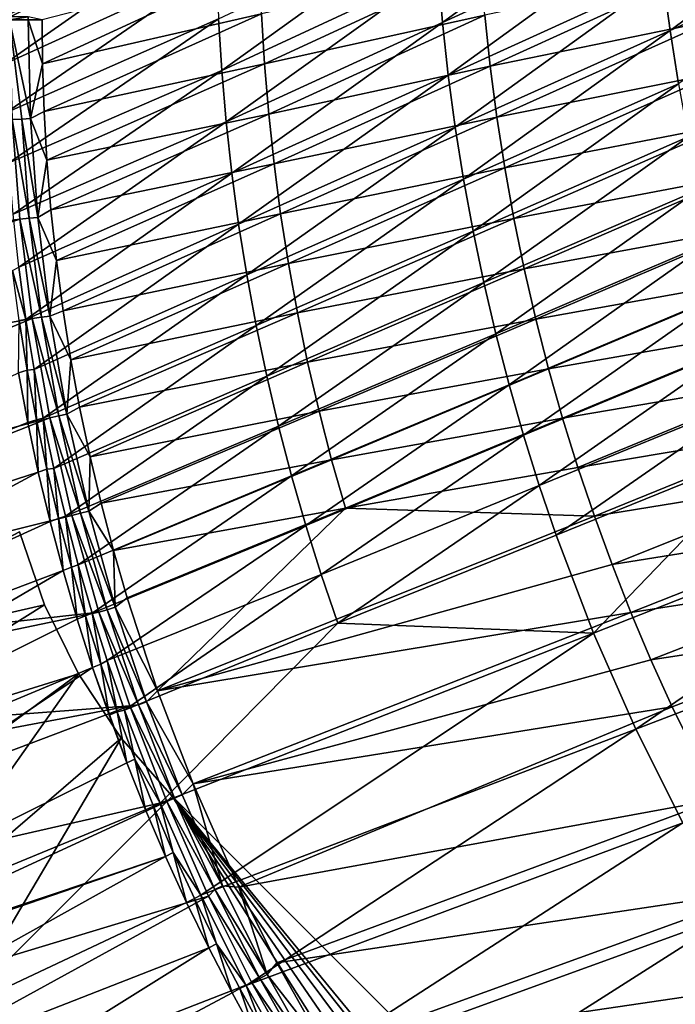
# Model space of a CAD drawing. Header units: metres. Extents: x -901 to 901, y -486 to 401.
# Tile 42 of 256: x -839 to -794, y -268 to -201. Entities that reach past the tile are written whole.
import ezdxf

# ---------------------------------------------------------------- set-up
doc = ezdxf.new("R2010")
doc.units = ezdxf.units.M

msp = doc.modelspace()

# ---------------------------------------------------------------- linework, layer by layer
at = {"layer": 'top0'}
for points in [[(-809.921143, -200.92337, -85.656563), (-810.223145, -197.351715, -85.653809), (-795.673096, -190.538559, -112.166435)], [(-809.921143, -200.92337, -85.656563), (-795.673096, -190.538559, -112.166435), (-795.366211, -194.193298, -112.170006)], [(-794.489685, -201.466309, -112.181282), (-794.97168, -197.836578, -112.174965), (-780.543274, -191.192749, -138.7621)], [(-794.489685, -201.466309, -112.181282), (-780.543274, -191.192749, -138.7621), (-780.052795, -194.904938, -138.769516)], [(-839.667725, -203.758987, -33.551956), (-839.700317, -200.73085, -33.559574), (-825.289124, -193.663269, -59.213837)], [(-839.700317, -200.73085, -33.559574), (-839.700134, -200.543762, -33.560173), (-825.289124, -193.663269, -59.213837)], [(-839.667725, -203.758987, -33.551956), (-825.289124, -193.663269, -59.213837), (-825.246826, -197.168793, -59.213604)], [(-824.906738, -204.167801, -59.214916), (-825.119324, -200.67099, -59.21397), (-810.438843, -193.771561, -85.652107)], [(-824.906738, -204.167801, -59.214916), (-810.438843, -193.771561, -85.652107), (-810.223145, -197.351715, -85.653809)], [(-809.532898, -204.484421, -85.660332), (-809.921143, -200.92337, -85.656563), (-795.366211, -194.193298, -112.170006)], [(-809.532898, -204.484421, -85.660332), (-795.366211, -194.193298, -112.170006), (-794.97168, -197.836578, -112.174965)], [(-793.92041, -205.080399, -112.188911), (-794.489685, -201.466309, -112.181282), (-780.052795, -194.904938, -138.769516)], [(-839.55719, -207.049072, -33.544289), (-839.667725, -203.758987, -33.551956), (-825.246826, -197.168793, -59.213604)], [(-839.55719, -207.049072, -33.544289), (-825.246826, -197.168793, -59.213604), (-825.119324, -200.67099, -59.21397)], [(-837.088806, -200.727341, -32.083122), (-837.062622, -203.728836, -32.064236), (-822.317627, -196.920303, -58.304752)], [(-837.062622, -203.728836, -32.064236), (-822.201416, -200.32811, -58.293579), (-822.317627, -196.920303, -58.304752)], [(-822.201416, -200.32811, -58.293579), (-822.002502, -203.732605, -58.283779), (-807.350952, -196.933594, -84.663261)], [(-807.350952, -196.933594, -84.663261), (-822.002502, -203.732605, -58.283779), (-807.064819, -200.414993, -84.655922)], [(-824.609192, -207.65715, -59.216419), (-824.906738, -204.167801, -59.214916), (-810.223145, -197.351715, -85.653809)], [(-824.609192, -207.65715, -59.216419), (-810.223145, -197.351715, -85.653809), (-809.921143, -200.92337, -85.656563)], [(-809.058716, -208.032837, -85.665085), (-809.532898, -204.484421, -85.660332), (-794.97168, -197.836578, -112.174965)], [(-809.058716, -208.032837, -85.665085), (-794.97168, -197.836578, -112.174965), (-794.489685, -201.466309, -112.181282)], [(-807.064819, -200.414993, -84.655922), (-806.695007, -203.887207, -84.650414), (-792.166565, -197.255035, -111.108681)], [(-792.166565, -197.255035, -111.108681), (-806.695007, -203.887207, -84.650414), (-791.705261, -200.79689, -111.106644)], [(-837.062622, -203.728836, -32.064236), (-836.959534, -206.966263, -32.045387), (-822.201416, -200.32811, -58.293579)], [(-836.959534, -206.966263, -32.045387), (-822.002502, -203.732605, -58.283779), (-822.201416, -200.32811, -58.293579)], [(-822.002502, -203.732605, -58.283779), (-821.721008, -207.131516, -58.275372), (-807.064819, -200.414993, -84.655922)], [(-807.064819, -200.414993, -84.655922), (-821.721008, -207.131516, -58.275372), (-806.695007, -203.887207, -84.650414)], [(-839.361267, -210.435532, -33.537045), (-839.55719, -207.049072, -33.544289), (-825.119324, -200.67099, -59.21397)], [(-839.361267, -210.435532, -33.537045), (-825.119324, -200.67099, -59.21397), (-824.906738, -204.167801, -59.214916)], [(-839.306519, -200.543762, -29.845343), (-839.306335, -200.734329, -29.845451), (-838.047302, -200.543762, -30.816235)], [(-839.306335, -200.734329, -29.845451), (-838.047729, -200.730713, -30.815765), (-838.047302, -200.543762, -30.816235)], [(-838.047729, -200.730713, -30.815765), (-839.306335, -200.734329, -29.845451), (-837.886597, -207.442963, -30.804468)], [(-839.306335, -200.734329, -29.845451), (-838.474731, -207.472656, -30.287724), (-837.886597, -207.442963, -30.804468)], [(-839.306335, -200.734329, -29.845451), (-839.127136, -207.507172, -29.852839), (-838.474731, -207.472656, -30.287724)], [(-838.047302, -200.543762, -30.816235), (-838.047729, -200.730713, -30.815765), (-837.088806, -200.727341, -32.083122)], [(-837.088806, -200.727341, -32.083122), (-838.047729, -200.730713, -30.815765), (-837.062622, -203.728836, -32.064236)], [(-838.047729, -200.730713, -30.815765), (-837.886597, -207.442963, -30.804468), (-837.062622, -203.728836, -32.064236)], [(-824.226746, -211.137009, -59.218468), (-824.609192, -207.65715, -59.216419), (-809.921143, -200.92337, -85.656563)], [(-824.226746, -211.137009, -59.218468), (-809.921143, -200.92337, -85.656563), (-809.532898, -204.484421, -85.660332)], [(-806.695007, -203.887207, -84.650414), (-806.241516, -207.348358, -84.646698), (-791.705261, -200.79689, -111.106644)], [(-791.705261, -200.79689, -111.106644), (-806.241516, -207.348358, -84.646698), (-791.159058, -204.324936, -111.106728)], [(-808.498779, -211.566528, -85.670799), (-809.058716, -208.032837, -85.665085), (-794.489685, -201.466309, -112.181282)], [(-808.498779, -211.566528, -85.670799), (-794.489685, -201.466309, -112.181282), (-793.92041, -205.080399, -112.188911)], [(-837.062622, -203.728836, -32.064236), (-837.886597, -207.442963, -30.804468), (-836.959534, -206.966263, -32.045387)], [(-836.959534, -206.966263, -32.045387), (-836.773865, -210.269012, -32.027748), (-822.002502, -203.732605, -58.283779)], [(-836.773865, -210.269012, -32.027748), (-821.721008, -207.131516, -58.275372), (-822.002502, -203.732605, -58.283779)], [(-839.071411, -213.926483, -33.530258), (-839.361267, -210.435532, -33.537045), (-824.906738, -204.167801, -59.214916)], [(-839.071411, -213.926483, -33.530258), (-824.906738, -204.167801, -59.214916), (-824.609192, -207.65715, -59.216419)], [(-823.759766, -214.605286, -59.221046), (-824.226746, -211.137009, -59.218468), (-809.532898, -204.484421, -85.660332)], [(-823.759766, -214.605286, -59.221046), (-809.532898, -204.484421, -85.660332), (-809.058716, -208.032837, -85.665085)], [(-821.721008, -207.131516, -58.275372), (-821.357056, -210.522659, -58.268368), (-806.695007, -203.887207, -84.650414)], [(-806.695007, -203.887207, -84.650414), (-821.357056, -210.522659, -58.268368), (-806.241516, -207.348358, -84.646698)], [(-806.241516, -207.348358, -84.646698), (-805.704651, -210.796753, -84.644745), (-791.159058, -204.324936, -111.106728)], [(-791.159058, -204.324936, -111.106728), (-805.704651, -210.796753, -84.644745), (-790.528076, -207.837601, -111.108864)], [(-807.853394, -215.083466, -85.677429), (-808.498779, -211.566528, -85.670799), (-793.92041, -205.080399, -112.188911)], [(-807.853394, -215.083466, -85.677429), (-793.92041, -205.080399, -112.188911), (-793.264221, -208.676788, -112.197807)], [(-837.886597, -207.442963, -30.804468), (-836.773865, -210.269012, -32.027748), (-836.959534, -206.966263, -32.045387)], [(-836.773865, -210.269012, -32.027748), (-836.5, -213.640274, -32.011375), (-821.721008, -207.131516, -58.275372)], [(-836.5, -213.640274, -32.011375), (-821.357056, -210.522659, -58.268368), (-821.721008, -207.131516, -58.275372)], [(-838.615112, -214.274445, -29.859097), (-839.127136, -207.507172, -29.852839), (-888.514221, -221.03038, -0.803848)], [(-839.127136, -207.507172, -29.852839), (-837.970581, -214.212158, -30.286932), (-838.474731, -207.472656, -30.287724)], [(-839.127136, -207.507172, -29.852839), (-838.615112, -214.274445, -29.859097), (-837.970581, -214.212158, -30.286932)], [(-838.677612, -217.531403, -33.523964), (-839.071411, -213.926483, -33.530258), (-824.609192, -207.65715, -59.216419)], [(-838.677612, -217.531403, -33.523964), (-824.609192, -207.65715, -59.216419), (-824.226746, -211.137009, -59.218468)], [(-837.886597, -207.442963, -30.804468), (-838.474731, -207.472656, -30.287724), (-837.391479, -214.154984, -30.794786)], [(-838.474731, -207.472656, -30.287724), (-837.970581, -214.212158, -30.286932), (-837.391479, -214.154984, -30.794786)], [(-837.886597, -207.442963, -30.804468), (-837.391479, -214.154984, -30.794786), (-836.773865, -210.269012, -32.027748)], [(-821.357056, -210.522659, -58.268368), (-820.910767, -213.904114, -58.262745), (-806.241516, -207.348358, -84.646698)], [(-806.241516, -207.348358, -84.646698), (-820.910767, -213.904114, -58.262745), (-805.704651, -210.796753, -84.644745)], [(-805.704651, -210.796753, -84.644745), (-805.084473, -214.230743, -84.644501), (-790.528076, -207.837601, -111.108864)], [(-790.528076, -207.837601, -111.108864), (-805.084473, -214.230743, -84.644501), (-789.812439, -211.333237, -111.113022)], [(-823.208435, -218.059952, -59.224133), (-823.759766, -214.605286, -59.221046), (-809.058716, -208.032837, -85.665085)], [(-823.208435, -218.059952, -59.224133), (-809.058716, -208.032837, -85.665085), (-808.498779, -211.566528, -85.670799)], [(-807.123047, -218.581589, -85.684952), (-807.853394, -215.083466, -85.677429), (-793.264221, -208.676788, -112.197807)], [(-793.264221, -208.676788, -112.197807), (-792.521484, -212.253403, -112.207924), (-807.123047, -218.581589, -85.684952)], [(-837.391479, -214.154984, -30.794786), (-836.5, -213.640274, -32.011375), (-836.773865, -210.269012, -32.027748)], [(-836.5, -213.640274, -32.011375), (-836.131409, -217.083603, -31.996319), (-821.357056, -210.522659, -58.268368)], [(-836.131409, -217.083603, -31.996319), (-820.910767, -213.904114, -58.262745), (-821.357056, -210.522659, -58.268368)], [(-838.193787, -221.090408, -33.518444), (-838.677612, -217.531403, -33.523964), (-824.226746, -211.137009, -59.218468)], [(-838.193787, -221.090408, -33.518444), (-824.226746, -211.137009, -59.218468), (-823.759766, -214.605286, -59.221046)], [(-820.910767, -213.904114, -58.262745), (-820.382385, -217.274124, -58.258472), (-805.704651, -210.796753, -84.644745)], [(-805.704651, -210.796753, -84.644745), (-820.382385, -217.274124, -58.258472), (-805.084473, -214.230743, -84.644501)], [(-822.57312, -221.498978, -59.227715), (-823.208435, -218.059952, -59.224133), (-808.498779, -211.566528, -85.670799)], [(-822.57312, -221.498978, -59.227715), (-808.498779, -211.566528, -85.670799), (-807.853394, -215.083466, -85.677429)], [(-805.084473, -214.230743, -84.644501), (-804.381104, -217.648605, -84.645927), (-789.812439, -211.333237, -111.113022)], [(-789.812439, -211.333237, -111.113022), (-804.381104, -217.648605, -84.645927), (-789.012268, -214.809982, -111.119141)], [(-792.521484, -212.253403, -112.207924), (-806.307983, -222.058853, -85.693336), (-807.123047, -218.581589, -85.684952)], [(-792.521484, -212.253403, -112.207924), (-791.692566, -215.808167, -112.219238), (-806.307983, -222.058853, -85.693336)], [(-836.131409, -217.083603, -31.996319), (-836.5, -213.640274, -32.011375), (-837.391479, -214.154984, -30.794786)], [(-887.293213, -230.21315, -0.803848), (-838.615112, -214.274445, -29.859097), (-888.514221, -221.03038, -0.803848)], [(-837.767822, -221.024963, -29.86421), (-838.615112, -214.274445, -29.859097), (-887.293213, -230.21315, -0.803848)], [(-838.615112, -214.274445, -29.859097), (-837.13562, -220.931931, -30.28627), (-837.970581, -214.212158, -30.286932)], [(-838.615112, -214.274445, -29.859097), (-837.767822, -221.024963, -29.86421), (-837.13562, -220.931931, -30.28627)], [(-837.391479, -214.154984, -30.794786), (-837.970581, -214.212158, -30.286932), (-836.565735, -220.847626, -30.786724)], [(-837.970581, -214.212158, -30.286932), (-837.13562, -220.931931, -30.28627), (-836.565735, -220.847626, -30.786724)], [(-836.565735, -220.847626, -30.786724), (-836.131409, -217.083603, -31.996319), (-837.391479, -214.154984, -30.794786)], [(-836.131409, -217.083603, -31.996319), (-835.675476, -220.505112, -31.982994), (-820.910767, -213.904114, -58.262745)], [(-835.675476, -220.505112, -31.982994), (-820.382385, -217.274124, -58.258472), (-820.910767, -213.904114, -58.262745)], [(-820.382385, -217.274124, -58.258472), (-819.772034, -220.630875, -58.255516), (-805.084473, -214.230743, -84.644501)], [(-805.084473, -214.230743, -84.644501), (-819.772034, -220.630875, -58.255516), (-804.381104, -217.648605, -84.645927)], [(-837.64386, -224.48114, -33.513824), (-838.193787, -221.090408, -33.518444), (-823.759766, -214.605286, -59.221046)], [(-837.64386, -224.48114, -33.513824), (-823.759766, -214.605286, -59.221046), (-823.208435, -218.059952, -59.224133)], [(-821.854126, -224.920334, -59.23177), (-822.57312, -221.498978, -59.227715), (-807.853394, -215.083466, -85.677429)], [(-821.854126, -224.920334, -59.23177), (-807.853394, -215.083466, -85.677429), (-807.123047, -218.581589, -85.684952)], [(-804.381104, -217.648605, -84.645927), (-803.594849, -221.048477, -84.648994), (-789.012268, -214.809982, -111.119141)], [(-789.012268, -214.809982, -111.119141), (-803.594849, -221.048477, -84.648994), (-788.127808, -218.265915, -111.12719)], [(-791.692566, -215.808167, -112.219238), (-805.408813, -225.51326, -85.702553), (-806.307983, -222.058853, -85.693336)], [(-805.408813, -225.51326, -85.702553), (-791.692566, -215.808167, -112.219238), (-790.777954, -219.339035, -112.231689)], [(-836.565735, -220.847626, -30.786724), (-835.675476, -220.505112, -31.982994), (-836.131409, -217.083603, -31.996319)], [(-838.677612, -217.531403, -33.523964), (-838.193787, -221.090408, -33.518444), (-839.116882, -217.750397, -32.922615)], [(-838.193787, -221.090408, -33.518444), (-838.65387, -221.141403, -32.921879), (-839.116882, -217.750397, -32.922615)], [(-835.675476, -220.505112, -31.982994), (-835.148987, -223.810852, -31.97164), (-820.382385, -217.274124, -58.258472)], [(-835.148987, -223.810852, -31.97164), (-819.772034, -220.630875, -58.255516), (-820.382385, -217.274124, -58.258472)], [(-819.772034, -220.630875, -58.255516), (-819.079956, -223.972549, -58.253849), (-804.381104, -217.648605, -84.645927)], [(-804.381104, -217.648605, -84.645927), (-819.079956, -223.972549, -58.253849), (-803.594849, -221.048477, -84.648994)], [(-837.025513, -227.775848, -33.509914), (-837.64386, -224.48114, -33.513824), (-823.208435, -218.059952, -59.224133)], [(-837.025513, -227.775848, -33.509914), (-823.208435, -218.059952, -59.224133), (-822.57312, -221.498978, -59.227715)], [(-803.594849, -221.048477, -84.648994), (-802.725708, -224.428482, -84.653687), (-788.127808, -218.265915, -111.12719)], [(-788.127808, -218.265915, -111.12719), (-802.725708, -224.428482, -84.653687), (-787.159119, -221.699112, -111.137146)], [(-821.051941, -228.321991, -59.236286), (-821.854126, -224.920334, -59.23177), (-807.123047, -218.581589, -85.684952)], [(-807.123047, -218.581589, -85.684952), (-806.307983, -222.058853, -85.693336), (-821.051941, -228.321991, -59.236286)], [(-804.425964, -228.94278, -85.712563), (-805.408813, -225.51326, -85.702553), (-790.777954, -219.339035, -112.231689)], [(-804.425964, -228.94278, -85.712563), (-790.777954, -219.339035, -112.231689), (-789.778076, -222.843979, -112.245239)], [(-835.148987, -223.810852, -31.97164), (-835.675476, -220.505112, -31.982994), (-836.565735, -220.847626, -30.786724)], [(-885.311462, -240.790527, -0.803848), (-837.767822, -221.024963, -29.86421), (-887.293213, -230.21315, -0.803848)], [(-836.579956, -227.764771, -29.868177), (-837.767822, -221.024963, -29.86421), (-885.311462, -240.790527, -0.803848)], [(-838.108215, -224.522614, -32.921223), (-838.705444, -224.694992, -32.464188), (-838.65387, -221.141403, -32.921879)], [(-838.65387, -221.141403, -32.921879), (-838.193787, -221.090408, -33.518444), (-838.108215, -224.522614, -32.921223)], [(-838.193787, -221.090408, -33.518444), (-837.64386, -224.48114, -33.513824), (-838.108215, -224.522614, -32.921223)], [(-837.767822, -221.024963, -29.86421), (-835.973206, -227.612854, -30.28574), (-837.13562, -220.931931, -30.28627)], [(-837.767822, -221.024963, -29.86421), (-836.579956, -227.764771, -29.868177), (-835.973206, -227.612854, -30.28574)], [(-836.565735, -220.847626, -30.786724), (-837.13562, -220.931931, -30.28627), (-835.41272, -227.50177, -30.780293)], [(-837.13562, -220.931931, -30.28627), (-835.973206, -227.612854, -30.28574), (-835.41272, -227.50177, -30.780293)], [(-835.41272, -227.50177, -30.780293), (-835.148987, -223.810852, -31.97164), (-836.565735, -220.847626, -30.786724)], [(-835.148987, -223.810852, -31.97164), (-834.554138, -227.030457, -31.961996), (-819.772034, -220.630875, -58.255516)], [(-834.554138, -227.030457, -31.961996), (-819.079956, -223.972549, -58.253849), (-819.772034, -220.630875, -58.255516)], [(-819.079956, -223.972549, -58.253849), (-818.306274, -227.297302, -58.253456), (-803.594849, -221.048477, -84.648994)], [(-803.594849, -221.048477, -84.648994), (-818.306274, -227.297302, -58.253456), (-802.725708, -224.428482, -84.653687)], [(-836.295227, -231.196991, -33.506466), (-837.025513, -227.775848, -33.509914), (-822.57312, -221.498978, -59.227715)], [(-836.295227, -231.196991, -33.506466), (-822.57312, -221.498978, -59.227715), (-821.854126, -224.920334, -59.23177)], [(-802.725708, -224.428482, -84.653687), (-801.773987, -227.786713, -84.659973), (-787.159119, -221.699112, -111.137146)], [(-787.159119, -221.699112, -111.137146), (-801.773987, -227.786713, -84.659973), (-786.106506, -225.107605, -111.148964)], [(-806.307983, -222.058853, -85.693336), (-820.167053, -231.701935, -59.241241), (-821.051941, -228.321991, -59.236286)], [(-806.307983, -222.058853, -85.693336), (-805.408813, -225.51326, -85.702553), (-820.167053, -231.701935, -59.241241)], [(-803.360046, -232.345428, -85.723335), (-804.425964, -228.94278, -85.712563), (-789.778076, -222.843979, -112.245239)], [(-789.778076, -222.843979, -112.245239), (-788.693604, -226.320969, -112.259857), (-803.360046, -232.345428, -85.723335)], [(-835.41272, -227.50177, -30.780293), (-834.554138, -227.030457, -31.961996), (-835.148987, -223.810852, -31.97164)], [(-838.072083, -228.07637, -32.465992), (-838.705444, -224.694992, -32.464188), (-838.108215, -224.522614, -32.921223)], [(-838.108215, -224.522614, -32.921223), (-837.64386, -224.48114, -33.513824), (-837.480286, -227.891617, -32.920643)], [(-837.480286, -227.891617, -32.920643), (-838.072083, -228.07637, -32.465992), (-838.108215, -224.522614, -32.921223)], [(-837.64386, -224.48114, -33.513824), (-837.025513, -227.775848, -33.509914), (-837.480286, -227.891617, -32.920643)], [(-834.554138, -227.030457, -31.961996), (-833.845276, -230.395706, -31.953394), (-819.079956, -223.972549, -58.253849)], [(-833.845276, -230.395706, -31.953394), (-818.306274, -227.297302, -58.253456), (-819.079956, -223.972549, -58.253849)], [(-818.306274, -227.297302, -58.253456), (-817.451233, -230.603241, -58.254318), (-802.725708, -224.428482, -84.653687)], [(-802.725708, -224.428482, -84.653687), (-817.451233, -230.603241, -58.254318), (-801.773987, -227.786713, -84.659973)], [(-838.705444, -224.694992, -32.464188), (-838.072083, -228.07637, -32.465992), (-885.419678, -246.937363, -3.399924)], [(-835.521484, -234.432297, -33.503765), (-836.295227, -231.196991, -33.506466), (-821.854126, -224.920334, -59.23177)], [(-835.521484, -234.432297, -33.503765), (-821.854126, -224.920334, -59.23177), (-821.051941, -228.321991, -59.236286)], [(-786.106506, -225.107605, -111.148964), (-801.773987, -227.786713, -84.659973), (-800.739868, -231.121246, -84.667824)], [(-786.106506, -225.107605, -111.148964), (-800.739868, -231.121246, -84.667824), (-784.970093, -228.489502, -111.162621)], [(-805.408813, -225.51326, -85.702553), (-819.19989, -235.058182, -59.24662), (-820.167053, -231.701935, -59.241241)], [(-819.19989, -235.058182, -59.24662), (-805.408813, -225.51326, -85.702553), (-804.425964, -228.94278, -85.712563)], [(-788.693604, -226.320969, -112.259857), (-802.211609, -235.719208, -85.73484), (-803.360046, -232.345428, -85.723335)], [(-788.693604, -226.320969, -112.259857), (-787.525146, -229.768021, -112.27549), (-802.211609, -235.719208, -85.73484)], [(-833.845276, -230.395706, -31.953394), (-834.554138, -227.030457, -31.961996), (-835.41272, -227.50177, -30.780293)], [(-883.954773, -246.598083, -0.803848), (-836.579956, -227.764771, -29.868177), (-885.311462, -240.790527, -0.803848)], [(-835.075623, -234.382751, -29.870964), (-836.579956, -227.764771, -29.868177), (-883.954773, -246.598083, -0.803848)], [(-837.356201, -231.441254, -32.467522), (-838.072083, -228.07637, -32.465992), (-837.480286, -227.891617, -32.920643)], [(-837.480286, -227.891617, -32.920643), (-837.025513, -227.775848, -33.509914), (-836.770569, -231.246048, -32.920147)], [(-836.770569, -231.246048, -32.920147), (-837.356201, -231.441254, -32.467522), (-837.480286, -227.891617, -32.920643)], [(-837.025513, -227.775848, -33.509914), (-836.295227, -231.196991, -33.506466), (-836.770569, -231.246048, -32.920147)], [(-836.579956, -227.764771, -29.868177), (-834.486694, -234.23587, -30.285343), (-835.973206, -227.612854, -30.28574)], [(-836.579956, -227.764771, -29.868177), (-835.075623, -234.382751, -29.870964), (-834.486694, -234.23587, -30.285343)], [(-835.41272, -227.50177, -30.780293), (-835.973206, -227.612854, -30.28574), (-833.93573, -234.098236, -30.775509)], [(-835.973206, -227.612854, -30.28574), (-834.486694, -234.23587, -30.285343), (-833.93573, -234.098236, -30.775509)], [(-833.93573, -234.098236, -30.775509), (-833.845276, -230.395706, -31.953394), (-835.41272, -227.50177, -30.780293)], [(-833.845276, -230.395706, -31.953394), (-833.098511, -233.554016, -31.946688), (-818.306274, -227.297302, -58.253456)], [(-833.098511, -233.554016, -31.946688), (-817.451233, -230.603241, -58.254318), (-818.306274, -227.297302, -58.253456)], [(-817.451233, -230.603241, -58.254318), (-816.514954, -233.888519, -58.256424), (-801.773987, -227.786713, -84.659973)], [(-801.773987, -227.786713, -84.659973), (-816.514954, -233.888519, -58.256424), (-800.739868, -231.121246, -84.667824)], [(-838.072083, -228.07637, -32.465992), (-837.356201, -231.441254, -32.467522), (-885.419678, -246.937363, -3.399924)], [(-834.645813, -237.740021, -33.501572), (-835.521484, -234.432297, -33.503765), (-821.051941, -228.321991, -59.236286)], [(-821.051941, -228.321991, -59.236286), (-820.167053, -231.701935, -59.241241), (-834.645813, -237.740021, -33.501572)], [(-800.739868, -231.121246, -84.667824), (-799.623413, -234.430222, -84.677231), (-784.970093, -228.489502, -111.162621)], [(-799.623413, -234.430222, -84.677231), (-783.75, -231.842865, -111.17807), (-784.970093, -228.489502, -111.162621)], [(-818.151123, -238.388733, -59.252411), (-819.19989, -235.058182, -59.24662), (-804.425964, -228.94278, -85.712563)], [(-818.151123, -238.388733, -59.252411), (-804.425964, -228.94278, -85.712563), (-803.360046, -232.345428, -85.723335)], [(-787.525146, -229.768021, -112.27549), (-799.670105, -242.372345, -85.759926), (-802.211609, -235.719208, -85.73484)], [(-770.326111, -230.781021, -138.92305), (-799.670105, -242.372345, -85.759926), (-787.525146, -229.768021, -112.27549)], [(-833.93573, -234.098236, -30.775509), (-833.098511, -233.554016, -31.946688), (-833.845276, -230.395706, -31.953394)], [(-833.098511, -233.554016, -31.946688), (-832.254639, -236.775528, -31.941214), (-817.451233, -230.603241, -58.254318)], [(-832.254639, -236.775528, -31.941214), (-816.514954, -233.888519, -58.256424), (-817.451233, -230.603241, -58.254318)], [(-836.558411, -234.787659, -32.468777), (-837.356201, -231.441254, -32.467522), (-836.770569, -231.246048, -32.920147)], [(-836.770569, -231.246048, -32.920147), (-836.295227, -231.196991, -33.506466), (-835.97937, -234.583466, -32.919727)], [(-835.97937, -234.583466, -32.919727), (-836.558411, -234.787659, -32.468777), (-836.770569, -231.246048, -32.920147)], [(-836.295227, -231.196991, -33.506466), (-835.521484, -234.432297, -33.503765), (-835.97937, -234.583466, -32.919727)], [(-800.739868, -231.121246, -84.667824), (-816.514954, -233.888519, -58.256424), (-799.623413, -234.430222, -84.677231)], [(-796.807251, -248.886673, -85.787567), (-799.670105, -242.372345, -85.759926), (-770.326111, -230.781021, -138.92305)], [(-770.326111, -230.781021, -138.92305), (-767.356934, -237.577576, -138.968536), (-796.807251, -248.886673, -85.787567)], [(-885.419678, -246.937363, -3.399924), (-837.356201, -231.441254, -32.467522), (-882.92395, -255.96434, -3.399924)], [(-837.356201, -231.441254, -32.467522), (-836.558411, -234.787659, -32.468777), (-882.92395, -255.96434, -3.399924)], [(-820.167053, -231.701935, -59.241241), (-833.692993, -241.016785, -33.499966), (-834.645813, -237.740021, -33.501572)], [(-820.167053, -231.701935, -59.241241), (-819.19989, -235.058182, -59.24662), (-833.692993, -241.016785, -33.499966)], [(-798.424927, -237.7117, -84.688156), (-783.75, -231.842865, -111.17807), (-799.623413, -234.430222, -84.677231)], [(-783.75, -231.842865, -111.17807), (-798.424927, -237.7117, -84.688156), (-782.446411, -235.165741, -111.19529)], [(-817.02124, -241.69165, -59.258587), (-818.151123, -238.388733, -59.252411), (-803.360046, -232.345428, -85.723335)], [(-803.360046, -232.345428, -85.723335), (-802.211609, -235.719208, -85.73484), (-817.02124, -241.69165, -59.258587)], [(-832.254639, -236.775528, -31.941214), (-833.098511, -233.554016, -31.946688), (-833.93573, -234.098236, -30.775509)], [(-832.254639, -236.775528, -31.941214), (-831.333374, -239.974854, -31.937141), (-816.514954, -233.888519, -58.256424)], [(-831.333374, -239.974854, -31.937141), (-829.269165, -246.280731, -31.933134), (-816.514954, -233.888519, -58.256424)], [(-816.514954, -233.888519, -58.256424), (-829.269165, -246.280731, -31.933134), (-799.623413, -234.430222, -84.677231)], [(-833.248291, -240.941315, -29.872656), (-835.075623, -234.382751, -29.870964), (-883.954773, -246.598083, -0.803848)], [(-835.679138, -238.113617, -32.469769), (-836.558411, -234.787659, -32.468777), (-835.97937, -234.583466, -32.919727)], [(-835.97937, -234.583466, -32.919727), (-835.521484, -234.432297, -33.503765), (-835.107117, -237.901505, -32.919388)], [(-835.107117, -237.901505, -32.919388), (-835.679138, -238.113617, -32.469769), (-835.97937, -234.583466, -32.919727)], [(-835.521484, -234.432297, -33.503765), (-834.645813, -237.740021, -33.501572), (-835.107117, -237.901505, -32.919388)], [(-835.075623, -234.382751, -29.870964), (-832.679504, -240.781891, -30.285084), (-834.486694, -234.23587, -30.285343)], [(-835.075623, -234.382751, -29.870964), (-833.248291, -240.941315, -29.872656), (-832.679504, -240.781891, -30.285084)], [(-833.93573, -234.098236, -30.775509), (-834.486694, -234.23587, -30.285343), (-832.138062, -240.617905, -30.772385)], [(-834.486694, -234.23587, -30.285343), (-832.679504, -240.781891, -30.285084), (-832.138062, -240.617905, -30.772385)], [(-832.138062, -240.617905, -30.772385), (-832.254639, -236.775528, -31.941214), (-833.93573, -234.098236, -30.775509)], [(-829.269165, -246.280731, -31.933134), (-798.424927, -237.7117, -84.688156), (-799.623413, -234.430222, -84.677231)], [(-882.92395, -255.96434, -3.399924), (-836.558411, -234.787659, -32.468777), (-835.679138, -238.113617, -32.469769)], [(-819.19989, -235.058182, -59.24662), (-832.673401, -244.233902, -33.498936), (-833.692993, -241.016785, -33.499966)], [(-832.673401, -244.233902, -33.498936), (-819.19989, -235.058182, -59.24662), (-818.151123, -238.388733, -59.252411)], [(-798.424927, -237.7117, -84.688156), (-797.144531, -240.963806, -84.700577), (-782.446411, -235.165741, -111.19529)], [(-782.446411, -235.165741, -111.19529), (-797.144531, -240.963806, -84.700577), (-781.059692, -238.456207, -111.214241)], [(-802.211609, -235.719208, -85.73484), (-799.670105, -242.372345, -85.759926), (-817.02124, -241.69165, -59.258587)], [(-831.333374, -239.974854, -31.937141), (-832.254639, -236.775528, -31.941214), (-832.138062, -240.617905, -30.772385)], [(-834.719055, -241.41713, -32.470493), (-835.679138, -238.113617, -32.469769), (-835.107117, -237.901505, -32.919388)], [(-835.107117, -237.901505, -32.919388), (-834.645813, -237.740021, -33.501572), (-834.154236, -241.197723, -32.919128)], [(-834.154236, -241.197723, -32.919128), (-834.719055, -241.41713, -32.470493), (-835.107117, -237.901505, -32.919388)], [(-834.645813, -237.740021, -33.501572), (-833.692993, -241.016785, -33.499966), (-834.154236, -241.197723, -32.919128)], [(-797.144531, -240.963806, -84.700577), (-798.424927, -237.7117, -84.688156), (-829.269165, -246.280731, -31.933134)], [(-767.356934, -237.577576, -138.968536), (-793.629639, -255.246994, -85.817505), (-796.807251, -248.886673, -85.787567)], [(-882.92395, -255.96434, -3.399924), (-835.679138, -238.113617, -32.469769), (-880.22467, -264.190063, -3.399924)], [(-835.679138, -238.113617, -32.469769), (-834.719055, -241.41713, -32.470493), (-880.22467, -264.190063, -3.399924)], [(-831.516968, -247.595978, -33.498447), (-832.673401, -244.233902, -33.498936), (-818.151123, -238.388733, -59.252411)], [(-831.516968, -247.595978, -33.498447), (-818.151123, -238.388733, -59.252411), (-817.02124, -241.69165, -59.258587)], [(-797.144531, -240.963806, -84.700577), (-795.782532, -244.184616, -84.714478), (-781.059692, -238.456207, -111.214241)], [(-781.059692, -238.456207, -111.214241), (-795.782532, -244.184616, -84.714478), (-779.590698, -241.712234, -111.234886)], [(-832.138062, -240.617905, -30.772385), (-832.679504, -240.781891, -30.285084), (-830.023193, -247.041626, -30.770933)], [(-829.269165, -246.280731, -31.933134), (-831.333374, -239.974854, -31.937141), (-832.138062, -240.617905, -30.772385)], [(-829.269165, -246.280731, -31.933134), (-832.138062, -240.617905, -30.772385), (-830.023193, -247.041626, -30.770933)], [(-833.248291, -240.941315, -29.872656), (-883.954773, -246.598083, -0.803848), (-882.727722, -251.24791, -0.803848)], [(-831.146118, -247.301697, -29.873283), (-833.248291, -240.941315, -29.872656), (-882.727722, -251.24791, -0.803848)], [(-833.678528, -244.696198, -32.470963), (-834.719055, -241.41713, -32.470493), (-834.154236, -241.197723, -32.919128)], [(-834.154236, -241.197723, -32.919128), (-833.692993, -241.016785, -33.499966), (-833.121033, -244.469772, -32.918949)], [(-833.121033, -244.469772, -32.918949), (-833.678528, -244.696198, -32.470963), (-834.154236, -241.197723, -32.919128)], [(-833.692993, -241.016785, -33.499966), (-832.673401, -244.233902, -33.498936), (-833.121033, -244.469772, -32.918949)], [(-833.248291, -240.941315, -29.872656), (-830.554871, -247.231796, -30.284966), (-832.679504, -240.781891, -30.285084)], [(-833.248291, -240.941315, -29.872656), (-831.146118, -247.301697, -29.873283), (-830.554871, -247.231796, -30.284966)], [(-832.679504, -240.781891, -30.285084), (-830.554871, -247.231796, -30.284966), (-830.023193, -247.041626, -30.770933)], [(-826.855286, -252.604248, -31.934574), (-797.144531, -240.963806, -84.700577), (-829.269165, -246.280731, -31.933134)], [(-795.782532, -244.184616, -84.714478), (-797.144531, -240.963806, -84.700577), (-826.855286, -252.604248, -31.934574)], [(-880.22467, -264.190063, -3.399924), (-834.719055, -241.41713, -32.470493), (-833.678528, -244.696198, -32.470963)], [(-829.086243, -253.90834, -33.499184), (-831.516968, -247.595978, -33.498447), (-817.02124, -241.69165, -59.258587)], [(-817.02124, -241.69165, -59.258587), (-799.670105, -242.372345, -85.759926), (-829.086243, -253.90834, -33.499184)], [(-779.590698, -241.712234, -111.234886), (-795.782532, -244.184616, -84.714478), (-794.339844, -247.372131, -84.729836)], [(-791.217102, -253.63916, -84.764809), (-779.590698, -241.712234, -111.234886), (-794.339844, -247.372131, -84.729836)], [(-799.670105, -242.372345, -85.759926), (-826.323486, -260.169098, -33.502102), (-829.086243, -253.90834, -33.499184)], [(-826.323486, -260.169098, -33.502102), (-799.670105, -242.372345, -85.759926), (-796.807251, -248.886673, -85.787567)], [(-832.558228, -247.948853, -32.471176), (-833.678528, -244.696198, -32.470963), (-833.121033, -244.469772, -32.918949)], [(-833.121033, -244.469772, -32.918949), (-832.673401, -244.233902, -33.498936), (-832.008057, -247.71521, -32.91885)], [(-832.008057, -247.71521, -32.91885), (-832.558228, -247.948853, -32.471176), (-833.121033, -244.469772, -32.918949)], [(-832.673401, -244.233902, -33.498936), (-831.516968, -247.595978, -33.498447), (-832.008057, -247.71521, -32.91885)], [(-794.339844, -247.372131, -84.729836), (-795.782532, -244.184616, -84.714478), (-826.855286, -252.604248, -31.934574)], [(-833.678528, -244.696198, -32.470963), (-876.619751, -273.58847, -3.399924), (-880.22467, -264.190063, -3.399924)], [(-831.358643, -251.173111, -32.471138), (-876.619751, -273.58847, -3.399924), (-833.678528, -244.696198, -32.470963)], [(-832.558228, -247.948853, -32.471176), (-831.358643, -251.173111, -32.471138), (-833.678528, -244.696198, -32.470963)], [(-826.855286, -252.604248, -31.934574), (-829.269165, -246.280731, -31.933134), (-830.023193, -247.041626, -30.770933)], [(-831.146118, -247.301697, -29.873283), (-882.727722, -251.24791, -0.803848), (-881.120422, -256.717102, -0.803848)], [(-878.28363, -265.150696, -0.803848), (-831.146118, -247.301697, -29.873283), (-881.120422, -256.717102, -0.803848)], [(-828.644226, -253.807495, -29.872879), (-831.146118, -247.301697, -29.873283), (-878.28363, -265.150696, -0.803848)], [(-831.146118, -247.301697, -29.873283), (-828.116272, -253.566528, -30.28499), (-830.554871, -247.231796, -30.284966)], [(-831.146118, -247.301697, -29.873283), (-828.644226, -253.807495, -29.872879), (-828.116272, -253.566528, -30.28499)], [(-830.023193, -247.041626, -30.770933), (-830.554871, -247.231796, -30.284966), (-827.594299, -253.350235, -30.771168)], [(-830.554871, -247.231796, -30.284966), (-828.116272, -253.566528, -30.28499), (-827.594299, -253.350235, -30.771168)], [(-826.855286, -252.604248, -31.934574), (-830.023193, -247.041626, -30.770933), (-827.594299, -253.350235, -30.771168)], [(-831.358643, -251.173111, -32.471138), (-832.558228, -247.948853, -32.471176), (-832.008057, -247.71521, -32.91885)], [(-832.008057, -247.71521, -32.91885), (-831.516968, -247.595978, -33.498447), (-830.815552, -250.931641, -32.918831)], [(-830.815552, -250.931641, -32.918831), (-831.358643, -251.173111, -32.471138), (-832.008057, -247.71521, -32.91885)], [(-831.516968, -247.595978, -33.498447), (-829.086243, -253.90834, -33.499184), (-830.815552, -250.931641, -32.918831)], [(-826.855286, -252.604248, -31.934574), (-823.753784, -259.60907, -31.942797), (-794.339844, -247.372131, -84.729836)], [(-823.753784, -259.60907, -31.942797), (-791.217102, -253.63916, -84.764809), (-794.339844, -247.372131, -84.729836)], [(-823.260864, -266.284515, -33.507164), (-826.323486, -260.169098, -33.502102), (-796.807251, -248.886673, -85.787567)], [(-796.807251, -248.886673, -85.787567), (-793.629639, -255.246994, -85.817505), (-823.260864, -266.284515, -33.507164)], [(-831.358643, -251.173111, -32.471138), (-830.080566, -254.367065, -32.470848), (-876.619751, -273.58847, -3.399924)], [(-830.080566, -254.367065, -32.470848), (-831.358643, -251.173111, -32.471138), (-830.815552, -250.931641, -32.918831)], [(-829.543945, -254.116684, -32.918896), (-830.080566, -254.367065, -32.470848), (-830.815552, -250.931641, -32.918831)], [(-830.815552, -250.931641, -32.918831), (-829.086243, -253.90834, -33.499184), (-829.543945, -254.116684, -32.918896)], [(-824.855713, -259.525665, -30.773102), (-826.855286, -252.604248, -31.934574), (-827.594299, -253.350235, -30.771168)], [(-823.753784, -259.60907, -31.942797), (-826.855286, -252.604248, -31.934574), (-824.855713, -259.525665, -30.773102)], [(-874.420105, -274.93988, -0.803848), (-828.644226, -253.807495, -29.872879), (-878.28363, -265.150696, -0.803848)], [(-825.802856, -260.232513, -29.871416), (-828.644226, -253.807495, -29.872879), (-874.420105, -274.93988, -0.803848)], [(-829.086243, -253.90834, -33.499184), (-828.193848, -257.268066, -32.919041), (-829.543945, -254.116684, -32.918896)], [(-829.086243, -253.90834, -33.499184), (-826.323486, -260.169098, -33.502102), (-828.193848, -257.268066, -32.919041)], [(-828.644226, -253.807495, -29.872879), (-825.367859, -259.768066, -30.28516), (-828.116272, -253.566528, -30.28499)], [(-828.644226, -253.807495, -29.872879), (-825.802856, -260.232513, -29.871416), (-825.367859, -259.768066, -30.28516)], [(-827.594299, -253.350235, -30.771168), (-828.116272, -253.566528, -30.28499), (-824.855713, -259.525665, -30.773102)], [(-828.116272, -253.566528, -30.28499), (-825.367859, -259.768066, -30.28516), (-824.855713, -259.525665, -30.773102)], [(-791.217102, -253.63916, -84.764809), (-823.753784, -259.60907, -31.942797), (-821.166992, -264.755127, -31.95351)], [(-787.7854, -259.748688, -84.805344), (-791.217102, -253.63916, -84.764809), (-821.166992, -264.755127, -31.95351)], [(-830.080566, -254.367065, -32.470848), (-828.724792, -257.528839, -32.47031), (-876.619751, -273.58847, -3.399924)], [(-828.724792, -257.528839, -32.47031), (-830.080566, -254.367065, -32.470848), (-829.543945, -254.116684, -32.918896)], [(-828.193848, -257.268066, -32.919041), (-828.724792, -257.528839, -32.47031), (-829.543945, -254.116684, -32.918896)], [(-793.629639, -255.246994, -85.817505), (-819.896179, -272.247101, -33.514347), (-823.260864, -266.284515, -33.507164)], [(-790.144775, -261.438477, -85.849487), (-819.896179, -272.247101, -33.514347), (-793.629639, -255.246994, -85.817505)], [(-827.292175, -260.656525, -32.469524), (-828.724792, -257.528839, -32.47031), (-828.193848, -257.268066, -32.919041)], [(-826.766174, -260.384003, -32.91927), (-827.292175, -260.656525, -32.469524), (-828.193848, -257.268066, -32.919041)], [(-826.323486, -260.169098, -33.502102), (-826.766174, -260.384003, -32.91927), (-828.193848, -257.268066, -32.919041)], [(-876.619751, -273.58847, -3.399924), (-828.724792, -257.528839, -32.47031), (-876.485291, -273.91217, -3.399924)], [(-828.724792, -257.528839, -32.47031), (-872.828491, -282.140686, -3.399924), (-876.485291, -273.91217, -3.399924)], [(-828.724792, -257.528839, -32.47031), (-827.292175, -260.656525, -32.469524), (-872.828491, -282.140686, -3.399924)], [(-825.802856, -260.232513, -29.871416), (-822.317505, -265.82254, -30.285471), (-825.367859, -259.768066, -30.28516)], [(-824.855713, -259.525665, -30.773102), (-825.367859, -259.768066, -30.28516), (-821.815308, -265.554016, -30.776731)], [(-825.367859, -259.768066, -30.28516), (-822.317505, -265.82254, -30.285471), (-821.815308, -265.554016, -30.776731)], [(-821.815308, -265.554016, -30.776731), (-823.753784, -259.60907, -31.942797), (-824.855713, -259.525665, -30.773102)], [(-821.815308, -265.554016, -30.776731), (-821.166992, -264.755127, -31.95351), (-823.753784, -259.60907, -31.942797)], [(-787.7854, -259.748688, -84.805344), (-821.166992, -264.755127, -31.95351), (-817.841492, -270.669067, -31.971054)], [(-784.054077, -265.684509, -84.85125), (-787.7854, -259.748688, -84.805344), (-817.841492, -270.669067, -31.971054)], [(-870.017395, -284.498688, -0.803848), (-825.802856, -260.232513, -29.871416), (-874.420105, -274.93988, -0.803848)], [(-827.292175, -260.656525, -32.469524), (-825.783569, -263.74826, -32.468487), (-872.828491, -282.140686, -3.399924)], [(-822.860046, -266.103302, -29.869116), (-825.802856, -260.232513, -29.871416), (-870.017395, -284.498688, -0.803848)], [(-825.783569, -263.74826, -32.468487), (-827.292175, -260.656525, -32.469524), (-826.766174, -260.384003, -32.91927)], [(-826.766174, -260.384003, -32.91927), (-826.323486, -260.169098, -33.502102), (-825.262268, -263.46286, -32.919575)], [(-825.262268, -263.46286, -32.919575), (-825.783569, -263.74826, -32.468487), (-826.766174, -260.384003, -32.91927)], [(-826.323486, -260.169098, -33.502102), (-823.260864, -266.284515, -33.507164), (-825.262268, -263.46286, -32.919575)], [(-825.802856, -260.232513, -29.871416), (-822.860046, -266.103302, -29.869116), (-822.317505, -265.82254, -30.285471)], [(-816.238159, -278.033417, -33.523651), (-819.896179, -272.247101, -33.514347), (-790.144775, -261.438477, -85.849487)], [(-786.360718, -267.446625, -85.883255), (-816.238159, -278.033417, -33.523651), (-790.144775, -261.438477, -85.849487)], [(-872.828491, -282.140686, -3.399924), (-825.783569, -263.74826, -32.468487), (-868.623962, -290.492249, -3.399924)], [(-825.783569, -263.74826, -32.468487), (-824.199768, -266.802155, -32.467205), (-868.623962, -290.492249, -3.399924)], [(-824.199768, -266.802155, -32.467205), (-825.783569, -263.74826, -32.468487), (-825.262268, -263.46286, -32.919575)], [(-823.683167, -266.503082, -32.919968), (-824.199768, -266.802155, -32.467205), (-825.262268, -263.46286, -32.919575)], [(-825.262268, -263.46286, -32.919575), (-823.260864, -266.284515, -33.507164), (-823.683167, -266.503082, -32.919968)], [(-817.841492, -270.669067, -31.971054), (-821.166992, -264.755127, -31.95351), (-821.815308, -265.554016, -30.776731)], [(-822.860046, -266.103302, -29.869116), (-818.973938, -271.717194, -30.285915), (-822.317505, -265.82254, -30.285471)], [(-821.815308, -265.554016, -30.776731), (-822.317505, -265.82254, -30.285471), (-818.481995, -271.422455, -30.782051)], [(-822.317505, -265.82254, -30.285471), (-818.973938, -271.717194, -30.285915), (-818.481995, -271.422455, -30.782051)], [(-818.481995, -271.422455, -30.782051), (-817.841492, -270.669067, -31.971054), (-821.815308, -265.554016, -30.776731)], [(-784.054077, -265.684509, -84.85125), (-817.841492, -270.669067, -31.971054), (-814.236877, -276.381439, -31.993835)], [(-780.032227, -271.43042, -84.902359), (-784.054077, -265.684509, -84.85125), (-814.236877, -276.381439, -31.993835)], [(-819.514832, -272.042908, -29.865801), (-822.860046, -266.103302, -29.869116), (-870.017395, -284.498688, -0.803848)], [(-822.541809, -269.816437, -32.465672), (-824.199768, -266.802155, -32.467205), (-823.683167, -266.503082, -32.919968)], [(-823.260864, -266.284515, -33.507164), (-822.03009, -269.50296, -32.920437), (-823.683167, -266.503082, -32.919968)], [(-822.03009, -269.50296, -32.920437), (-822.541809, -269.816437, -32.465672), (-823.683167, -266.503082, -32.919968)], [(-823.260864, -266.284515, -33.507164), (-819.896179, -272.247101, -33.514347), (-822.03009, -269.50296, -32.920437)], [(-822.860046, -266.103302, -29.869116), (-819.514832, -272.042908, -29.865801), (-818.973938, -271.717194, -30.285915)], [(-868.623962, -290.492249, -3.399924), (-824.199768, -266.802155, -32.467205), (-822.541809, -269.816437, -32.465672)], [(-812.270081, -283.665863, -33.53524), (-816.238159, -278.033417, -33.523651), (-786.360718, -267.446625, -85.883255)], [(-782.286194, -273.257416, -85.918564), (-812.270081, -283.665863, -33.53524), (-786.360718, -267.446625, -85.883255)]]:
    msp.add_3dface(points, dxfattribs=at)
at = {"layer": 'top012'}
for points in [[(-838.627075, -235.499878, -540), (-836.945251, -240.454453, -540), (-856.623047, -244.963867, -540)], [(-856.623047, -244.963867, -520), (-836.945251, -240.454453, -520), (-838.627075, -235.499878, -520)], [(-836.945251, -240.454453, -540), (-838.627075, -235.499878, -540), (-836.945251, -240.454453, -520)], [(-838.627075, -235.499878, -540), (-838.627075, -235.499878, -520), (-836.945251, -240.454453, -520)], [(-856.623047, -244.963867, -540), (-836.945251, -240.454453, -540), (-854.048218, -251.180145, -540)], [(-856.623047, -244.963867, -520), (-854.048218, -251.180145, -520), (-836.945251, -240.454453, -520)], [(-836.945251, -240.454453, -540), (-834.631104, -245.14711, -540), (-854.048218, -251.180145, -540)], [(-854.048218, -251.180145, -520), (-834.631104, -245.14711, -520), (-836.945251, -240.454453, -520)], [(-834.631104, -245.14711, -540), (-836.945251, -240.454453, -540), (-834.631104, -245.14711, -520)], [(-836.945251, -240.454453, -540), (-836.945251, -240.454453, -520), (-834.631104, -245.14711, -520)], [(-854.048218, -251.180145, -540), (-834.631104, -245.14711, -540), (-850.793518, -257.069031, -540)], [(-854.048218, -251.180145, -520), (-850.793518, -257.069031, -520), (-834.631104, -245.14711, -520)], [(-834.631104, -245.14711, -540), (-846.899963, -262.556519, -540), (-850.793518, -257.069031, -540)], [(-850.793518, -257.069031, -520), (-846.899963, -262.556519, -520), (-834.631104, -245.14711, -520)], [(-834.631104, -245.14711, -540), (-831.724182, -249.497574, -540), (-846.899963, -262.556519, -540)], [(-834.631104, -245.14711, -520), (-846.899963, -262.556519, -520), (-831.724182, -249.497574, -520)], [(-831.724182, -249.497574, -540), (-834.631104, -245.14711, -540), (-831.724182, -249.497574, -520)], [(-834.631104, -245.14711, -540), (-834.631104, -245.14711, -520), (-831.724182, -249.497574, -520)], [(-846.899963, -262.556519, -540), (-831.724182, -249.497574, -540), (-842.416443, -267.573517, -540)], [(-846.899963, -262.556519, -520), (-842.416443, -267.573517, -520), (-831.724182, -249.497574, -520)], [(-831.724182, -249.497574, -540), (-828.274353, -253.431381, -540), (-842.416443, -267.573517, -540)], [(-831.724182, -249.497574, -520), (-842.416443, -267.573517, -520), (-828.274353, -253.431381, -520)], [(-828.274353, -253.431381, -540), (-831.724182, -249.497574, -540), (-828.274353, -253.431381, -520)], [(-831.724182, -249.497574, -540), (-831.724182, -249.497574, -520), (-828.274353, -253.431381, -520)], [(-842.416443, -267.573517, -540), (-828.274353, -253.431381, -540), (-801.964233, -295.11145, -540)], [(-842.416443, -267.573517, -520), (-801.964233, -295.11145, -520), (-828.274353, -253.431381, -520)], [(-828.274353, -253.431381, -540), (-800.555054, -293.762451, -540), (-801.964233, -295.11145, -540)], [(-773.421509, -308.28421, -540), (-795.001099, -293.883636, -540), (-828.274353, -253.431381, -540)], [(-795.001099, -293.883636, -540), (-796.786621, -293.097992, -540), (-828.274353, -253.431381, -540)], [(-828.274353, -253.431381, -540), (-796.786621, -293.097992, -540), (-798.736938, -293.05542, -540)], [(-798.736938, -293.05542, -540), (-800.555054, -293.762451, -540), (-828.274353, -253.431381, -540)], [(-773.421509, -308.28421, -540), (-828.274353, -253.431381, -540), (-773.421509, -308.28421, -520)], [(-828.274353, -253.431381, -540), (-828.274353, -253.431381, -520), (-773.421509, -308.28421, -520)], [(-828.274353, -253.431381, -520), (-801.964233, -295.11145, -520), (-800.555054, -293.762451, -520)], [(-798.736938, -293.05542, -520), (-796.786621, -293.097992, -520), (-828.274353, -253.431381, -520)], [(-796.786621, -293.097992, -520), (-795.001099, -293.883636, -520), (-828.274353, -253.431381, -520)], [(-828.274353, -253.431381, -520), (-795.001099, -293.883636, -520), (-773.421509, -308.28421, -520)], [(-800.555054, -293.762451, -520), (-798.736938, -293.05542, -520), (-828.274353, -253.431381, -520)]]:
    msp.add_3dface(points, dxfattribs=at)

doc.saveas('drawing.dxf')
